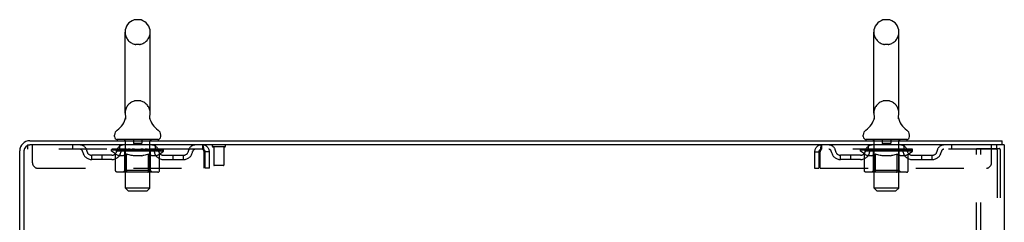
# Model space of a CAD drawing. Header units: inches. Extents: x 0 to 212, y 0 to 138.
# Tile 98 of 100: x 119.67 to 143.67, y 90.5 to 95.43. Entities that reach past the tile are written whole.
import ezdxf

# ---------------------------------------------------------------- set-up
doc = ezdxf.new("R2010")
doc.units = ezdxf.units.IN
doc.header["$LTSCALE"] = 11.6875
doc.header["$MEASUREMENT"] = 0
doc.linetypes.add('HIDDEN', pattern=[0.2, 0.1, -0.1])
doc.layers.get('0').update_dxf_attribs({"linetype": 'CONTINUOUS'})
doc.layers.add('DEFAULT_2', color=8, linetype='HIDDEN')

msp = doc.modelspace()

# ---------------------------------------------------------------- linework, layer by layer
at = {"color": 7, "linetype": 'Continuous'}
for p, q in [((122.59, 95.427), (122.503, 95.427)), ((140.84, 95.427), (140.753, 95.427)), ((122.241, 93.152), (122.241, 95.127)), ((122.853, 93.152), (122.853, 95.127)), ((140.491, 93.152), (140.491, 95.127)), ((141.103, 93.152), (141.103, 95.127)), ((122.247, 93.009), (122.245, 93.004)), ((122.841, 93.063), (122.842, 93.068)), ((122.841, 93.058), (122.841, 93.063)), ((122.841, 93.053), (122.841, 93.058)), ((122.841, 93.048), (122.841, 93.053)), ((122.841, 93.043), (122.841, 93.048)), ((122.841, 93.038), (122.841, 93.043)), ((122.842, 93.033), (122.841, 93.038)), ((122.842, 93.068), (122.843, 93.073)), ((122.842, 93.028), (122.842, 93.033)), ((122.843, 93.024), (122.842, 93.029)), ((122.844, 93.019), (122.843, 93.024)), ((122.844, 93.078), (122.844, 93.082)), ((122.845, 93.015), (122.844, 93.019)), ((140.497, 93.009), (140.495, 93.004)), ((141.091, 93.063), (141.092, 93.068)), ((141.091, 93.058), (141.091, 93.063)), ((141.091, 93.053), (141.091, 93.058)), ((141.091, 93.048), (141.091, 93.053)), ((141.091, 93.043), (141.091, 93.048)), ((141.091, 93.038), (141.091, 93.043)), ((141.092, 93.033), (141.091, 93.038)), ((141.092, 93.068), (141.093, 93.073)), ((141.092, 93.028), (141.092, 93.033)), ((141.093, 93.024), (141.092, 93.029)), ((141.094, 93.019), (141.093, 93.024)), ((141.094, 93.078), (141.094, 93.082)), ((141.095, 93.015), (141.094, 93.019)), ((121.984, 92.581), (121.984, 92.62)), ((122.047, 92.512), (122.047, 92.482)), ((123.047, 92.512), (122.047, 92.512)), ((123.047, 92.512), (123.047, 92.482)), ((123.109, 92.581), (123.109, 92.62)), ((140.234, 92.581), (140.234, 92.62)), ((140.297, 92.512), (140.297, 92.482)), ((141.297, 92.512), (140.297, 92.512)), ((141.297, 92.512), (141.297, 92.482)), ((141.359, 92.581), (141.359, 92.62)), ((143.62, 92.378), (143.62, 92.482)), ((143.615, 92.378), (143.582, 92.378))]:
    msp.add_line(p, q, dxfattribs=at)
at = {"color": 3, "linetype": 'Continuous'}
for p, q in [((119.918, 92.482), (143.62, 92.482)), ((119.672, 89.086), (119.672, 92.235)), ((119.776, 92.235), (119.776, 89.075)), ((143.582, 92.378), (119.918, 92.378)), ((143.672, 92.378), (143.615, 92.378)), ((143.672, 92.378), (143.672, 12.586))]:
    msp.add_line(p, q, dxfattribs=at)
at = {"color": 7, "linetype": 'Continuous'}
for points in [[(122.249, 93.082), (122.25, 93.078), (122.25, 93.073), (122.251, 93.068), (122.252, 93.063), (122.252, 93.058), (122.252, 93.053), (122.252, 93.048), (122.252, 93.044), (122.252, 93.039), (122.252, 93.034), (122.251, 93.029), (122.25, 93.024), (122.249, 93.019), (122.248, 93.014), (122.247, 93.009)], [(122.843, 93.073), (122.844, 93.078), (122.844, 93.082)], [(140.499, 93.082), (140.5, 93.078), (140.5, 93.073), (140.501, 93.068), (140.502, 93.063), (140.502, 93.058), (140.502, 93.053), (140.502, 93.048), (140.502, 93.044), (140.502, 93.039), (140.502, 93.034), (140.501, 93.029), (140.5, 93.024), (140.499, 93.019), (140.498, 93.014), (140.497, 93.009)], [(141.093, 93.073), (141.094, 93.078), (141.094, 93.082)]]:
    msp.add_lwpolyline(points, dxfattribs=at)
for centre, radius, start, end in [((122.547, 95.127), 0.306, 105.6303, 180), ((122.503, 95.284), 0.144, 90, 105.6303), ((122.59, 95.284), 0.144, 74.3697, 90), ((122.547, 95.127), 0.306, 0, 74.3697), ((140.797, 95.127), 0.306, 105.6303, 180), ((140.753, 95.284), 0.144, 90, 105.6303), ((140.84, 95.284), 0.144, 74.3697, 90), ((140.797, 95.127), 0.306, 0, 74.3697), ((122.547, 93.152), 0.306, 180, 193.2053), ((122.547, 93.152), 0.306, 346.7947, 360), ((140.797, 93.152), 0.306, 180, 193.2053), ((140.797, 93.152), 0.306, 346.7947, 360), ((121.749, 93.169), 0.523, 304.6624, 347.2389), ((123.344, 93.169), 0.523, 192.7611, 235.3376), ((139.999, 93.169), 0.523, 304.6624, 347.2389), ((141.594, 93.169), 0.523, 192.7611, 235.3376), ((122.128, 92.62), 0.144, 124.6624, 180), ((122.965, 92.62), 0.144, 360, 55.3376), ((140.378, 92.62), 0.144, 124.6624, 180), ((141.215, 92.62), 0.144, 360, 55.3376), ((122.053, 92.581), 0.069, 180, 265), ((123.04, 92.581), 0.069, 275, 360), ((140.303, 92.581), 0.069, 180, 265), ((141.29, 92.581), 0.069, 275, 360)]:
    msp.add_arc(centre, radius, start, end, dxfattribs=at)
at = {"color": 3, "linetype": 'Continuous'}
for radius in [0.246, 0.142]:
    msp.add_arc((119.918, 92.235), radius, 90, 180, dxfattribs=at)
at = {"layer": 'DEFAULT_2', "color": 8, "linetype": 'HIDDEN'}
for p, q in [((122.59, 94.827), (122.503, 94.827)), ((140.84, 94.827), (140.753, 94.827)), ((122.59, 93.452), (122.503, 93.452)), ((140.84, 93.452), (140.753, 93.452)), ((122.227, 92.512), (122.227, 92.482)), ((122.247, 91.331), (122.247, 92.482)), ((122.442, 92.502), (122.442, 92.422)), ((122.642, 92.412), (122.452, 92.412)), ((122.652, 92.502), (122.652, 92.422)), ((122.847, 91.331), (122.847, 92.482)), ((122.867, 92.512), (122.867, 92.482)), ((140.477, 92.512), (140.477, 92.482)), ((140.497, 91.331), (140.497, 92.482)), ((140.692, 92.502), (140.692, 92.422)), ((140.892, 92.412), (140.702, 92.412)), ((140.902, 92.502), (140.902, 92.422)), ((141.097, 91.331), (141.097, 92.482)), ((141.117, 92.512), (141.117, 92.482)), ((119.859, 92.378), (119.859, 92.274)), ((119.859, 92.378), (119.918, 92.378)), ((124.13, 92.274), (119.859, 92.274)), ((119.984, 91.94), (119.984, 92.378)), ((120.959, 92.378), (120.959, 92.274)), ((121.913, 92.227), (121.913, 92.267)), ((121.913, 92.267), (122.22, 92.267)), ((122.01, 92.159), (121.913, 92.227)), ((123.18, 92.227), (121.913, 92.227)), ((121.914, 92.267), (121.914, 92.272)), ((122.035, 92.27), (121.914, 92.272)), ((121.923, 92.267), (121.923, 92.274)), ((121.932, 92.264), (121.932, 92.267)), ((121.932, 92.264), (123.162, 92.264)), ((121.94, 92.264), (121.94, 92.267)), ((121.941, 92.264), (121.941, 92.267)), ((121.951, 92.267), (121.951, 92.274)), ((121.968, 92.264), (121.968, 92.267)), ((121.97, 92.264), (121.97, 92.267)), ((121.998, 92.267), (121.998, 92.274)), ((122.013, 92.264), (122.013, 92.267)), ((122.015, 92.264), (122.015, 92.267)), ((122.035, 92.267), (122.035, 92.27)), ((122.061, 92.267), (122.061, 92.274)), ((122.063, 92.264), (122.063, 92.267)), ((122.064, 92.264), (122.064, 92.267)), ((122.067, 92.264), (122.067, 92.267)), ((122.074, 92.264), (122.074, 92.267)), ((122.074, 92.264), (122.074, 92.267)), ((122.077, 92.264), (122.077, 92.267)), ((122.081, 92.264), (122.081, 92.268)), ((122.085, 92.264), (122.085, 92.267)), ((122.099, 92.264), (122.099, 92.267)), ((122.109, 92.274), (122.109, 92.378)), ((122.117, 92.264), (122.117, 92.267)), ((122.118, 92.264), (122.118, 92.27)), ((122.138, 92.264), (122.138, 92.267)), ((122.138, 92.264), (122.138, 92.267)), ((122.139, 92.267), (122.139, 92.274)), ((122.149, 92.264), (122.149, 92.267)), ((122.153, 92.264), (122.153, 92.267)), ((122.163, 92.264), (122.163, 92.267)), ((122.174, 92.264), (122.174, 92.271)), ((122.189, 92.264), (122.189, 92.267)), ((122.192, 92.264), (122.192, 92.267)), ((122.22, 92.264), (122.22, 92.267)), ((122.287, 92.267), (122.225, 92.267)), ((122.23, 92.267), (122.23, 92.274)), ((122.234, 91.755), (122.234, 92.224)), ((122.237, 92.264), (122.237, 92.267)), ((122.241, 92.264), (122.241, 92.267)), ((122.247, 92.264), (122.247, 92.272)), ((122.252, 92.264), (122.252, 92.267)), ((122.262, 92.264), (122.262, 92.267)), ((122.287, 92.264), (122.287, 92.267)), ((122.362, 92.267), (122.302, 92.267)), ((122.323, 92.264), (122.323, 92.267)), ((122.33, 92.267), (122.33, 92.274)), ((122.334, 92.264), (122.334, 92.267)), ((122.336, 92.264), (122.336, 92.273)), ((122.339, 92.264), (122.339, 92.267)), ((122.346, 92.264), (122.346, 92.267)), ((122.362, 92.264), (122.362, 92.267)), ((122.442, 92.267), (122.388, 92.267)), ((122.401, 92.264), (122.401, 92.267)), ((122.432, 92.267), (122.547, 92.274)), ((122.437, 92.267), (122.437, 92.274)), ((122.437, 92.267), (122.437, 92.274)), ((122.437, 92.274), (122.437, 92.274)), ((122.437, 92.264), (122.437, 92.267)), ((122.441, 92.264), (122.441, 92.267)), ((122.442, 92.264), (122.442, 92.267)), ((122.442, 92.264), (122.442, 92.267)), ((122.526, 92.267), (122.478, 92.267)), ((122.483, 92.264), (122.483, 92.267)), ((122.526, 92.264), (122.526, 92.267)), ((122.544, 92.267), (122.544, 92.267)), ((122.544, 92.264), (122.544, 92.267)), ((122.544, 92.264), (122.544, 92.267)), ((122.547, 92.267), (122.547, 92.274)), ((122.547, 92.274), (122.661, 92.267)), ((122.549, 92.264), (122.549, 92.267)), ((122.549, 92.264), (122.549, 92.267)), ((122.549, 92.267), (122.549, 92.267)), ((122.567, 92.264), (122.567, 92.267)), ((122.567, 92.267), (122.616, 92.267)), ((122.61, 92.264), (122.61, 92.267)), ((122.651, 92.264), (122.651, 92.267)), ((122.651, 92.264), (122.651, 92.267)), ((122.651, 92.267), (122.706, 92.267)), ((122.652, 92.264), (122.652, 92.267)), ((122.656, 92.267), (122.656, 92.274)), ((122.656, 92.274), (122.657, 92.274)), ((122.656, 92.264), (122.656, 92.267)), ((122.657, 92.267), (122.657, 92.274)), ((122.692, 92.264), (122.692, 92.267)), ((122.732, 92.264), (122.732, 92.267)), ((122.732, 92.267), (122.791, 92.267)), ((122.747, 92.264), (122.747, 92.267)), ((122.754, 92.264), (122.754, 92.267)), ((122.757, 92.264), (122.757, 92.273)), ((122.759, 92.264), (122.759, 92.267)), ((122.763, 92.267), (122.763, 92.274)), ((122.77, 92.264), (122.77, 92.267)), ((122.806, 92.264), (122.806, 92.267)), ((122.806, 92.267), (122.868, 92.267)), ((122.831, 92.264), (122.831, 92.267)), ((122.842, 92.264), (122.842, 92.267)), ((122.846, 92.264), (122.846, 92.272)), ((122.852, 92.264), (122.852, 92.267)), ((122.856, 92.264), (122.856, 92.267)), ((122.859, 91.755), (122.859, 92.224)), ((122.863, 92.267), (122.863, 92.274)), ((122.873, 92.264), (122.873, 92.267)), ((122.873, 92.267), (123.075, 92.267)), ((122.901, 92.264), (122.901, 92.267)), ((122.904, 92.264), (122.904, 92.267)), ((122.919, 92.264), (122.919, 92.271)), ((122.931, 92.264), (122.931, 92.267)), ((122.94, 92.264), (122.94, 92.267)), ((122.944, 92.264), (122.944, 92.267)), ((122.954, 92.267), (122.954, 92.274)), ((122.955, 92.264), (122.955, 92.267)), ((122.955, 92.264), (122.955, 92.267)), ((122.975, 92.264), (122.975, 92.27)), ((122.976, 92.264), (122.976, 92.267)), ((122.984, 92.274), (122.984, 92.378)), ((122.994, 92.264), (122.994, 92.267)), ((123.008, 92.264), (123.008, 92.267)), ((123.013, 92.264), (123.013, 92.268)), ((123.016, 92.264), (123.016, 92.267)), ((123.019, 92.264), (123.019, 92.267)), ((123.019, 92.264), (123.019, 92.267)), ((123.027, 92.264), (123.027, 92.267)), ((123.03, 92.264), (123.03, 92.267)), ((123.03, 92.264), (123.03, 92.267)), ((123.032, 92.267), (123.032, 92.274)), ((123.078, 92.264), (123.078, 92.267)), ((123.08, 92.264), (123.08, 92.267)), ((123.081, 92.158), (123.18, 92.227)), ((123.095, 92.267), (123.095, 92.274)), ((123.124, 92.264), (123.124, 92.267)), ((123.125, 92.264), (123.125, 92.267)), ((123.142, 92.267), (123.142, 92.274)), ((123.152, 92.264), (123.152, 92.267)), ((123.153, 92.264), (123.153, 92.267)), ((123.162, 92.264), (123.162, 92.267)), ((123.17, 92.267), (123.17, 92.274)), ((123.18, 92.227), (123.18, 92.274)), ((124.13, 92.378), (124.13, 92.274)), ((124.132, 92.377), (124.13, 92.378)), ((124.163, 92.211), (124.163, 91.815)), ((124.193, 91.815), (124.193, 92.211)), ((124.297, 92.211), (124.193, 92.211)), ((124.297, 91.815), (124.297, 92.211)), ((124.668, 92.335), (124.384, 92.335)), ((124.402, 92.335), (124.402, 91.888)), ((124.65, 92.335), (124.65, 91.888)), ((139.047, 92.211), (139.047, 91.815)), ((139.047, 92.211), (139.151, 92.211)), ((139.151, 92.211), (139.151, 91.815)), ((139.181, 91.815), (139.181, 92.211)), ((139.214, 92.378), (139.214, 92.274)), ((143.484, 92.274), (139.214, 92.274)), ((140.163, 92.227), (140.163, 92.267)), ((140.163, 92.267), (140.47, 92.267)), ((141.43, 92.227), (140.163, 92.227)), ((140.26, 92.159), (140.163, 92.227)), ((140.164, 92.267), (140.164, 92.272)), ((140.285, 92.27), (140.164, 92.272)), ((140.173, 92.267), (140.173, 92.274)), ((140.182, 92.264), (140.182, 92.267)), ((140.182, 92.264), (141.412, 92.264)), ((140.19, 92.264), (140.19, 92.267)), ((140.191, 92.264), (140.191, 92.267)), ((140.201, 92.267), (140.201, 92.274)), ((140.218, 92.264), (140.218, 92.267)), ((140.22, 92.264), (140.22, 92.267)), ((140.248, 92.267), (140.248, 92.274)), ((140.263, 92.264), (140.263, 92.267)), ((140.265, 92.264), (140.265, 92.267)), ((140.285, 92.267), (140.285, 92.27)), ((140.311, 92.267), (140.311, 92.274)), ((140.313, 92.264), (140.313, 92.267)), ((140.314, 92.264), (140.314, 92.267)), ((140.317, 92.264), (140.317, 92.267)), ((140.324, 92.264), (140.324, 92.267)), ((140.324, 92.264), (140.324, 92.267)), ((140.327, 92.264), (140.327, 92.267)), ((140.331, 92.264), (140.331, 92.268)), ((140.335, 92.264), (140.335, 92.267)), ((140.349, 92.264), (140.349, 92.267)), ((140.359, 92.274), (140.359, 92.378)), ((140.367, 92.264), (140.367, 92.267)), ((140.368, 92.264), (140.368, 92.27)), ((140.388, 92.264), (140.388, 92.267)), ((140.388, 92.264), (140.388, 92.267)), ((140.389, 92.267), (140.389, 92.274)), ((140.399, 92.264), (140.399, 92.267)), ((140.403, 92.264), (140.403, 92.267)), ((140.413, 92.264), (140.413, 92.267)), ((140.424, 92.264), (140.424, 92.271)), ((140.439, 92.264), (140.439, 92.267)), ((140.442, 92.264), (140.442, 92.267)), ((140.47, 92.264), (140.47, 92.267)), ((140.537, 92.267), (140.475, 92.267)), ((140.48, 92.267), (140.48, 92.274)), ((140.484, 91.755), (140.484, 92.224)), ((140.487, 92.264), (140.487, 92.267)), ((140.491, 92.264), (140.491, 92.267)), ((140.497, 92.264), (140.497, 92.272)), ((140.502, 92.264), (140.502, 92.267)), ((140.512, 92.264), (140.512, 92.267)), ((140.537, 92.264), (140.537, 92.267)), ((140.612, 92.267), (140.552, 92.267)), ((140.573, 92.264), (140.573, 92.267)), ((140.58, 92.267), (140.58, 92.274)), ((140.584, 92.264), (140.584, 92.267)), ((140.586, 92.264), (140.586, 92.273)), ((140.589, 92.264), (140.589, 92.267)), ((140.596, 92.264), (140.596, 92.267)), ((140.612, 92.264), (140.612, 92.267)), ((140.692, 92.267), (140.638, 92.267)), ((140.651, 92.264), (140.651, 92.267)), ((140.682, 92.267), (140.797, 92.274)), ((140.687, 92.267), (140.687, 92.274)), ((140.687, 92.267), (140.687, 92.274)), ((140.687, 92.274), (140.687, 92.274)), ((140.687, 92.264), (140.687, 92.267)), ((140.691, 92.264), (140.691, 92.267)), ((140.692, 92.264), (140.692, 92.267)), ((140.692, 92.264), (140.692, 92.267)), ((140.776, 92.267), (140.728, 92.267)), ((140.733, 92.264), (140.733, 92.267)), ((140.776, 92.264), (140.776, 92.267)), ((140.794, 92.267), (140.794, 92.267)), ((140.794, 92.264), (140.794, 92.267)), ((140.794, 92.264), (140.794, 92.267)), ((140.797, 92.267), (140.797, 92.274)), ((140.797, 92.274), (140.911, 92.267)), ((140.799, 92.264), (140.799, 92.267)), ((140.799, 92.264), (140.799, 92.267)), ((140.799, 92.267), (140.799, 92.267)), ((140.817, 92.264), (140.817, 92.267)), ((140.817, 92.267), (140.866, 92.267)), ((140.86, 92.264), (140.86, 92.267)), ((140.901, 92.264), (140.901, 92.267)), ((140.901, 92.264), (140.901, 92.267)), ((140.901, 92.267), (140.956, 92.267)), ((140.902, 92.264), (140.902, 92.267)), ((140.906, 92.267), (140.906, 92.274)), ((140.906, 92.274), (140.907, 92.274)), ((140.906, 92.264), (140.906, 92.267)), ((140.907, 92.267), (140.907, 92.274)), ((140.942, 92.264), (140.942, 92.267)), ((140.982, 92.264), (140.982, 92.267)), ((140.982, 92.267), (141.041, 92.267)), ((140.997, 92.264), (140.997, 92.267)), ((141.004, 92.264), (141.004, 92.267)), ((141.007, 92.264), (141.007, 92.273)), ((141.009, 92.264), (141.009, 92.267)), ((141.013, 92.267), (141.013, 92.274)), ((141.02, 92.264), (141.02, 92.267)), ((141.056, 92.264), (141.056, 92.267)), ((141.056, 92.267), (141.118, 92.267)), ((141.081, 92.264), (141.081, 92.267)), ((141.092, 92.264), (141.092, 92.267)), ((141.096, 92.264), (141.096, 92.272)), ((141.102, 92.264), (141.102, 92.267)), ((141.106, 92.264), (141.106, 92.267)), ((141.109, 91.755), (141.109, 92.224)), ((141.113, 92.267), (141.113, 92.274)), ((141.123, 92.264), (141.123, 92.267)), ((141.123, 92.267), (141.325, 92.267)), ((141.151, 92.264), (141.151, 92.267)), ((141.154, 92.264), (141.154, 92.267)), ((141.169, 92.264), (141.169, 92.271)), ((141.181, 92.264), (141.181, 92.267)), ((141.19, 92.264), (141.19, 92.267)), ((141.194, 92.264), (141.194, 92.267)), ((141.204, 92.267), (141.204, 92.274)), ((141.205, 92.264), (141.205, 92.267)), ((141.205, 92.264), (141.205, 92.267)), ((141.225, 92.264), (141.225, 92.27)), ((141.226, 92.264), (141.226, 92.267)), ((141.234, 92.274), (141.234, 92.378)), ((141.244, 92.264), (141.244, 92.267)), ((141.258, 92.264), (141.258, 92.267)), ((141.263, 92.264), (141.263, 92.268)), ((141.266, 92.264), (141.266, 92.267)), ((141.269, 92.264), (141.269, 92.267)), ((141.269, 92.264), (141.269, 92.267)), ((141.277, 92.264), (141.277, 92.267)), ((141.28, 92.264), (141.28, 92.267)), ((141.28, 92.264), (141.28, 92.267)), ((141.282, 92.267), (141.282, 92.274)), ((141.328, 92.264), (141.328, 92.267)), ((141.33, 92.264), (141.33, 92.267)), ((141.331, 92.158), (141.43, 92.227)), ((141.345, 92.267), (141.345, 92.274)), ((141.374, 92.264), (141.374, 92.267)), ((141.375, 92.264), (141.375, 92.267)), ((141.392, 92.267), (141.392, 92.274)), ((141.402, 92.264), (141.402, 92.267)), ((141.403, 92.264), (141.403, 92.267)), ((141.412, 92.264), (141.412, 92.267)), ((141.42, 92.267), (141.42, 92.274)), ((141.43, 92.227), (141.43, 92.274)), ((142.384, 92.378), (142.384, 92.274)), ((142.992, 12.669), (142.992, 92.294)), ((142.992, 92.294), (143.473, 92.294)), ((143.096, 12.669), (143.096, 92.294)), ((143.359, 91.94), (143.359, 92.378)), ((143.473, 92.294), (143.546, 92.294)), ((143.484, 92.378), (143.484, 92.274)), ((143.494, 92.264), (143.494, 12.699)), ((143.568, 92.264), (143.568, 12.699)), ((121.432, 92.023), (121.432, 92.127)), ((121.915, 92.127), (121.432, 92.127)), ((121.915, 92.023), (121.432, 92.023)), ((121.682, 92.023), (121.682, 92.127)), ((122.01, 91.753), (122.01, 92.159)), ((122.01, 92.159), (122.025, 92.149)), ((122.04, 92.14), (122.025, 92.149)), ((122.054, 92.132), (122.04, 92.14)), ((122.069, 92.126), (122.054, 92.133)), ((122.083, 92.12), (122.069, 92.126)), ((122.097, 92.116), (122.083, 92.12)), ((122.191, 92.116), (122.097, 92.116)), ((122.191, 92.116), (122.205, 92.12)), ((122.22, 92.126), (122.205, 92.12)), ((122.234, 92.132), (122.219, 92.126)), ((122.248, 92.14), (122.234, 92.132)), ((122.263, 92.149), (122.248, 92.14)), ((122.278, 92.159), (122.263, 92.149)), ((122.278, 91.753), (122.278, 92.159)), ((122.278, 92.159), (122.307, 92.149)), ((122.336, 92.14), (122.307, 92.149)), ((122.364, 92.132), (122.335, 92.14)), ((122.392, 92.126), (122.364, 92.133)), ((122.42, 92.12), (122.392, 92.126)), ((122.448, 92.116), (122.42, 92.12)), ((122.646, 92.116), (122.448, 92.116)), ((122.646, 92.116), (122.673, 92.12)), ((122.701, 92.126), (122.673, 92.12)), ((122.728, 92.132), (122.7, 92.126)), ((122.756, 92.14), (122.728, 92.132)), ((122.784, 92.148), (122.756, 92.14)), ((122.813, 92.158), (122.784, 92.148)), ((122.813, 91.753), (122.813, 92.158)), ((122.813, 92.158), (122.827, 92.148)), ((122.841, 92.14), (122.827, 92.149)), ((122.855, 92.132), (122.841, 92.14)), ((122.868, 92.126), (122.854, 92.132)), ((122.882, 92.12), (122.868, 92.126)), ((122.895, 92.116), (122.882, 92.12)), ((122.999, 92.116), (122.895, 92.116)), ((122.999, 92.116), (123.012, 92.12)), ((123.026, 92.126), (123.012, 92.12)), ((123.039, 92.132), (123.026, 92.126)), ((123.053, 92.14), (123.039, 92.132)), ((123.067, 92.148), (123.053, 92.14)), ((123.081, 92.158), (123.066, 92.148)), ((123.081, 91.753), (123.081, 92.158)), ((123.178, 92.127), (123.661, 92.127)), ((123.178, 92.023), (123.661, 92.023)), ((123.411, 92.023), (123.411, 92.127)), ((123.661, 92.023), (123.661, 92.127)), ((139.682, 92.023), (139.682, 92.127)), ((140.165, 92.127), (139.682, 92.127)), ((140.165, 92.023), (139.682, 92.023)), ((139.932, 92.023), (139.932, 92.127)), ((140.26, 91.753), (140.26, 92.159)), ((140.26, 92.159), (140.275, 92.149)), ((140.29, 92.14), (140.275, 92.149)), ((140.304, 92.132), (140.29, 92.14)), ((140.319, 92.126), (140.304, 92.133)), ((140.333, 92.12), (140.319, 92.126)), ((140.347, 92.116), (140.333, 92.12)), ((140.441, 92.116), (140.347, 92.116)), ((140.441, 92.116), (140.455, 92.12)), ((140.47, 92.126), (140.455, 92.12)), ((140.484, 92.132), (140.469, 92.126)), ((140.498, 92.14), (140.484, 92.132)), ((140.513, 92.149), (140.498, 92.14)), ((140.528, 92.159), (140.513, 92.149)), ((140.528, 91.753), (140.528, 92.159)), ((140.528, 92.159), (140.557, 92.149)), ((140.586, 92.14), (140.557, 92.149)), ((140.614, 92.132), (140.585, 92.14)), ((140.642, 92.126), (140.614, 92.133)), ((140.67, 92.12), (140.642, 92.126)), ((140.698, 92.116), (140.67, 92.12)), ((140.896, 92.116), (140.698, 92.116)), ((140.896, 92.116), (140.923, 92.12)), ((140.951, 92.126), (140.923, 92.12)), ((140.978, 92.132), (140.95, 92.126)), ((141.006, 92.14), (140.978, 92.132)), ((141.034, 92.148), (141.006, 92.14)), ((141.063, 92.158), (141.034, 92.148)), ((141.063, 91.753), (141.063, 92.158)), ((141.063, 92.158), (141.077, 92.148)), ((141.091, 92.14), (141.077, 92.149)), ((141.105, 92.132), (141.091, 92.14)), ((141.118, 92.126), (141.104, 92.132)), ((141.132, 92.12), (141.118, 92.126)), ((141.145, 92.116), (141.132, 92.12)), ((141.249, 92.116), (141.145, 92.116)), ((141.249, 92.116), (141.262, 92.12)), ((141.276, 92.126), (141.262, 92.12)), ((141.289, 92.132), (141.276, 92.126)), ((141.303, 92.14), (141.289, 92.132)), ((141.317, 92.148), (141.303, 92.14)), ((141.331, 92.158), (141.316, 92.148)), ((141.331, 91.753), (141.331, 92.158)), ((141.428, 92.127), (141.911, 92.127)), ((141.428, 92.023), (141.911, 92.023)), ((141.661, 92.023), (141.661, 92.127)), ((141.911, 92.023), (141.911, 92.127)), ((120.109, 91.815), (124.163, 91.815)), ((123.038, 91.716), (122.053, 91.716)), ((122.234, 91.755), (122.194, 91.716)), ((122.859, 91.755), (122.234, 91.755)), ((122.792, 91.716), (122.794, 91.716)), ((122.799, 91.718), (122.802, 91.72)), ((122.802, 91.72), (122.804, 91.722)), ((122.859, 91.755), (122.899, 91.716)), ((124.297, 91.815), (124.193, 91.815)), ((124.64, 91.878), (124.412, 91.878)), ((139.047, 91.815), (139.151, 91.815)), ((139.181, 91.815), (143.234, 91.815)), ((141.288, 91.716), (140.303, 91.716)), ((140.484, 91.755), (140.444, 91.716)), ((141.109, 91.755), (140.484, 91.755)), ((141.042, 91.716), (141.044, 91.716)), ((141.049, 91.718), (141.052, 91.72)), ((141.052, 91.72), (141.054, 91.722)), ((141.109, 91.755), (141.149, 91.716)), ((122.316, 91.262), (122.247, 91.331)), ((122.847, 91.331), (122.247, 91.331)), ((122.316, 91.262), (122.778, 91.262)), ((122.778, 91.262), (122.847, 91.331)), ((140.566, 91.262), (140.497, 91.331)), ((141.097, 91.331), (140.497, 91.331)), ((140.566, 91.262), (141.028, 91.262)), ((141.028, 91.262), (141.097, 91.331))]:
    msp.add_line(p, q, dxfattribs=at)
for points in [[(124.137, 92.27), (124.134, 92.272), (124.132, 92.273), (124.13, 92.274)], [(124.132, 92.377), (124.134, 92.374), (124.137, 92.368), (124.139, 92.361), (124.141, 92.352), (124.144, 92.341), (124.146, 92.329), (124.148, 92.315), (124.151, 92.3), (124.153, 92.283), (124.155, 92.266), (124.158, 92.248), (124.16, 92.23), (124.163, 92.211)], [(124.137, 92.27), (124.139, 92.268), (124.141, 92.264), (124.144, 92.26), (124.146, 92.255), (124.148, 92.25), (124.151, 92.244), (124.153, 92.238), (124.155, 92.232), (124.158, 92.225), (124.16, 92.218), (124.163, 92.211)], [(139.214, 92.378), (139.211, 92.377), (139.209, 92.374), (139.206, 92.368), (139.204, 92.361), (139.202, 92.352), (139.199, 92.341), (139.197, 92.329), (139.195, 92.315), (139.192, 92.3), (139.19, 92.283), (139.188, 92.266), (139.185, 92.248), (139.183, 92.23), (139.181, 92.211)], [(139.214, 92.274), (139.211, 92.273), (139.209, 92.272), (139.206, 92.27), (139.204, 92.268), (139.202, 92.264), (139.199, 92.26), (139.197, 92.255), (139.195, 92.25), (139.192, 92.244), (139.19, 92.238), (139.188, 92.232), (139.185, 92.225), (139.183, 92.218), (139.181, 92.211)], [(143.488, 92.285), (143.483, 92.29), (143.478, 92.293), (143.473, 92.294)], [(143.488, 92.285), (143.491, 92.279), (143.493, 92.272), (143.494, 92.264)], [(143.561, 92.285), (143.557, 92.29), (143.552, 92.293), (143.546, 92.294)], [(143.561, 92.285), (143.565, 92.279), (143.567, 92.272), (143.568, 92.264)], [(122.053, 91.716), (122.048, 91.716), (122.043, 91.717), (122.038, 91.718), (122.033, 91.72), (122.028, 91.722), (122.024, 91.725), (122.02, 91.729), (122.017, 91.733), (122.014, 91.737), (122.012, 91.742), (122.011, 91.747), (122.01, 91.753)], [(122.299, 91.716), (122.297, 91.716), (122.294, 91.717), (122.291, 91.718), (122.289, 91.72), (122.287, 91.722), (122.285, 91.725), (122.283, 91.729), (122.281, 91.733), (122.28, 91.737), (122.279, 91.742), (122.278, 91.747), (122.278, 91.753)], [(122.794, 91.716), (122.797, 91.717), (122.799, 91.718)], [(122.804, 91.722), (122.806, 91.725), (122.808, 91.729), (122.81, 91.733), (122.811, 91.737)], [(122.806, 91.725), (122.808, 91.729), (122.81, 91.733)], [(122.811, 91.737), (122.812, 91.742), (122.813, 91.747), (122.813, 91.753)], [(122.812, 91.742), (122.813, 91.747), (122.813, 91.753)], [(123.038, 91.716), (123.043, 91.716), (123.048, 91.717), (123.053, 91.718), (123.058, 91.72), (123.062, 91.722), (123.067, 91.725), (123.071, 91.729), (123.074, 91.733), (123.077, 91.737), (123.079, 91.742), (123.08, 91.747), (123.081, 91.753)], [(140.303, 91.716), (140.298, 91.716), (140.293, 91.717), (140.288, 91.718), (140.283, 91.72), (140.278, 91.722), (140.274, 91.725), (140.27, 91.729), (140.267, 91.733), (140.264, 91.737), (140.262, 91.742), (140.261, 91.747), (140.26, 91.753)], [(140.549, 91.716), (140.547, 91.716), (140.544, 91.717), (140.541, 91.718), (140.539, 91.72), (140.537, 91.722), (140.535, 91.725), (140.533, 91.729), (140.531, 91.733), (140.53, 91.737), (140.529, 91.742), (140.528, 91.747), (140.528, 91.753)], [(141.044, 91.716), (141.047, 91.717), (141.049, 91.718)], [(141.054, 91.722), (141.056, 91.725), (141.058, 91.729), (141.06, 91.733), (141.061, 91.737)], [(141.056, 91.725), (141.058, 91.729), (141.06, 91.733)], [(141.061, 91.737), (141.062, 91.742), (141.063, 91.747), (141.063, 91.753)], [(141.062, 91.742), (141.063, 91.747), (141.063, 91.753)], [(141.288, 91.716), (141.293, 91.716), (141.298, 91.717), (141.303, 91.718), (141.308, 91.72), (141.312, 91.722), (141.317, 91.725), (141.321, 91.729), (141.324, 91.733), (141.327, 91.737), (141.329, 91.742), (141.33, 91.747), (141.331, 91.753)]]:
    msp.add_lwpolyline(points, dxfattribs=at)
for centre, radius, start, end in [((122.547, 95.127), 0.306, 180, 254.3697), ((122.547, 95.127), 0.306, 285.6303, 360), ((140.797, 95.127), 0.306, 180, 254.3697), ((140.797, 95.127), 0.306, 285.6303, 360), ((122.503, 94.971), 0.144, 254.3697, 270), ((122.59, 94.971), 0.144, 270, 285.6303), ((140.753, 94.971), 0.144, 254.3697, 270), ((140.84, 94.971), 0.144, 270, 285.6303), ((122.547, 93.152), 0.306, 105.6303, 180), ((122.503, 93.309), 0.144, 90, 105.6303), ((122.59, 93.309), 0.144, 74.3697, 90), ((122.547, 93.152), 0.306, 0, 74.3697), ((140.797, 93.152), 0.306, 105.6303, 180), ((140.753, 93.309), 0.144, 90, 105.6303), ((140.84, 93.309), 0.144, 74.3697, 90), ((140.797, 93.152), 0.306, 0, 74.3697), ((122.053, 92.581), 0.069, 265, 270), ((122.217, 92.482), 0.03, 0, 90), ((122.432, 92.502), 0.01, 0, 90), ((122.452, 92.422), 0.01, 180, 270), ((122.642, 92.422), 0.01, 270, 360), ((122.662, 92.502), 0.01, 90, 180), ((122.877, 92.482), 0.03, 90, 180), ((123.04, 92.581), 0.069, 270, 275), ((140.303, 92.581), 0.069, 265, 270), ((140.467, 92.482), 0.03, 0, 90), ((140.682, 92.502), 0.01, 0, 90), ((140.702, 92.422), 0.01, 180, 270), ((140.892, 92.422), 0.01, 270, 360), ((140.912, 92.502), 0.01, 90, 180), ((141.127, 92.482), 0.03, 90, 180), ((141.29, 92.581), 0.069, 270, 275), ((121.143, 92.211), 0.167, 8.0716, 90), ((121.143, 92.211), 0.0625, 7.9863, 90), ((121.432, 92.252), 0.229, 187.9863, 270), ((121.432, 92.252), 0.125, 188.0716, 270), ((121.915, 92.252), 0.125, 270, 351.9284), ((121.915, 92.252), 0.229, 270, 352.0137), ((122.204, 92.211), 0.167, 90, 171.9284), ((122.204, 92.211), 0.0625, 90, 172.0137), ((122.194, 92.224), 0.0398, 0, 90), ((122.899, 92.224), 0.0398, 90, 180), ((122.889, 92.211), 0.167, 8.0716, 90), ((122.889, 92.211), 0.0625, 7.9863, 90), ((123.178, 92.252), 0.229, 187.9863, 270), ((123.178, 92.252), 0.125, 188.0716, 270), ((123.661, 92.252), 0.125, 270, 351.9284), ((123.661, 92.252), 0.229, 270, 352.0137), ((123.95, 92.211), 0.167, 90, 171.9284), ((123.95, 92.211), 0.0625, 90, 172.0137), ((124.13, 92.211), 0.167, 0, 90), ((124.13, 92.211), 0.063, 0, 90), ((124.384, 92.356), 0.0215, 90, 270), ((124.668, 92.356), 0.0215, 270, 90), ((139.214, 92.211), 0.167, 90, 180), ((139.214, 92.211), 0.063, 90, 180), ((139.393, 92.211), 0.167, 8.0716, 90), ((139.393, 92.211), 0.0625, 7.9863, 90), ((139.682, 92.252), 0.229, 187.9863, 270), ((139.682, 92.252), 0.125, 188.0716, 270), ((140.165, 92.252), 0.125, 270, 351.9284), ((140.165, 92.252), 0.229, 270, 352.0137), ((140.454, 92.211), 0.167, 90, 171.9284), ((140.454, 92.211), 0.0625, 90, 172.0137), ((140.444, 92.224), 0.0398, 0, 90), ((141.149, 92.224), 0.0398, 90, 180), ((141.139, 92.211), 0.167, 8.0716, 90), ((141.139, 92.211), 0.0625, 7.9863, 90), ((141.428, 92.252), 0.229, 187.9863, 270), ((141.428, 92.252), 0.125, 188.0716, 270), ((141.911, 92.252), 0.125, 270, 351.9284), ((141.911, 92.252), 0.229, 270, 352.0137), ((142.2, 92.211), 0.167, 90, 171.9284), ((142.2, 92.211), 0.0625, 90, 172.0137), ((120.109, 91.94), 0.125, 180, 270), ((143.234, 91.94), 0.125, 270, 360), ((124.412, 91.888), 0.01, 180, 270), ((124.64, 91.888), 0.01, 270, 360)]:
    msp.add_arc(centre, radius, start, end, dxfattribs=at)
for centre, major_axis, ratio, start_param, end_param in [((122.547, 92.274), (0.633, 0.007), 0.05963, 9.249616, 9.431313), ((122.547, 92.274), (0.633, 0), 0.060556, -3.083241, -2.96706), ((122.547, 92.274), (0.633, 0.013), 0.05688, 2.791345, 2.965878), ((121.938, 92.262), (0.198, -0.002), 0.05963, 0.605815, 1.645666), ((121.869, 92.262), (0.198, 0.002), 0.05963, 0.25549, 1.295341), ((122.547, 92.274), (0.633, -0.007), 0.05963, -2.96643, -2.791898), ((121.869, 92.255), (0.198, 0.004), 0.05688, 1.20151, 1.294789), ((121.938, 92.255), (0.198, 0), 0.060556, 1.551758, 1.645036), ((121.939, 92.257), (0.164, 0.002), 0.05963, 1.065228, 1.614276), ((121.893, 92.255), (0.198, 0.002), 0.05963, 1.170259, 1.376596), ((121.919, 92.257), (0.164, 0.003), 0.05688, 0.890143, 1.43919), ((121.977, 92.257), (0.164, 0), 0.060556, 1.240391, 1.789438), ((122.547, 92.274), (0.633, 0.019), 0.052395, 2.616403, 2.790936), ((122, 92.262), (0.198, -0.004), 0.05688, 0.7809, 1.820751), ((121.865, 92.262), (0.198, 0.004), 0.05688, 0.080405, 1.120256), ((122.547, 92.274), (0.633, -0.013), 0.05688, -2.791345, -2.616812), ((121.865, 92.255), (0.198, 0.006), 0.052395, 1.026568, 1.119847), ((122, 92.255), (0.198, -0.002), 0.05963, 1.72692, 1.820198), ((121.918, 92.257), (0.164, 0.005), 0.052395, 0.715201, 1.264248), ((122.033, 92.257), (0.164, -0.002), 0.05963, 1.415553, 1.9646), ((122.547, 92.274), (0.633, 0.025), 0.046319, 2.441654, 2.616187), ((122.08, 92.262), (0.198, -0.006), 0.052395, 0.955842, 1.995693), ((121.882, 92.262), (0.198, 0.006), 0.052395, -0.094537, 0.945314), ((122.547, 92.274), (0.633, -0.019), 0.052395, -2.616403, -2.44187), ((121.882, 92.255), (0.198, 0.008), 0.046319, 0.851819, 0.945098), ((122.08, 92.255), (0.198, -0.004), 0.05688, 1.902006, 1.995284), ((121.937, 92.257), (0.164, 0.006), 0.046319, 0.540452, 1.089499), ((122.104, 92.257), (0.164, -0.003), 0.05688, 1.590638, 2.139686), ((121.893, 92.262), (0.198, 0), 0.060556, 0.430652, 0.777569), ((122.547, 92.274), (0.633, 0.029), 0.038841, 2.267123, 2.441656), ((122.173, 92.262), (0.198, -0.008), 0.046319, 1.130591, 2.170442), ((122.547, 92.274), (0.633, -0.025), 0.046319, -2.441654, -2.267121), ((121.92, 92.262), (0.198, 0.008), 0.046319, -0.269286, 0.770565), ((121.92, 92.255), (0.198, 0.009), 0.038841, 0.677289, 0.770567), ((122.173, 92.255), (0.198, -0.006), 0.052395, 2.076947, 2.170226), ((121.974, 92.257), (0.164, 0.008), 0.038841, 0.365921, 0.914969), ((122.188, 92.257), (0.164, -0.005), 0.052395, 1.76558, 2.314627), ((122.547, 92.274), (0.633, 0.033), 0.030195, 2.09281, 2.267343), ((122.278, 92.262), (0.198, -0.009), 0.038841, 1.305122, 2.344973), ((122.547, 92.274), (0.633, -0.029), 0.038841, -2.267123, -2.092591), ((121.976, 92.262), (0.198, 0.009), 0.038841, -0.443817, 0.596034), ((121.976, 92.255), (0.198, 0.01), 0.030195, 0.502975, 0.596254), ((122.278, 92.255), (0.198, -0.008), 0.046319, 2.251696, 2.344975), ((122.028, 92.257), (0.164, 0.009), 0.030195, 0.191608, 0.740655), ((122.284, 92.257), (0.164, -0.006), 0.046319, 1.940329, 2.489376), ((122.049, 92.262), (0.198, 0.01), 0.030195, -0.61813, 0.421721), ((122.547, 92.274), (0.633, 0.036), 0.020645, 1.918687, 2.09322), ((122.391, 92.262), (0.198, -0.01), 0.030195, 1.479435, 2.519286), ((122.547, 92.274), (0.633, -0.033), 0.030195, -2.09281, -1.918277), ((122.049, 92.255), (0.198, 0.011), 0.020645, 0.328852, 0.422131), ((122.391, 92.255), (0.198, -0.009), 0.038841, 2.426227, 2.519505), ((122.098, 92.257), (0.164, 0.009), 0.020645, 0.017485, 0.566532), ((122.387, 92.257), (0.164, -0.008), 0.038841, 2.11486, 2.663907), ((122.138, 92.262), (0.198, 0.011), 0.020645, -0.792253, 0.247598), ((122.547, 92.274), (0.633, 0.038), 0.010478, 1.744704, 1.919237), ((122.508, 92.262), (0.198, -0.011), 0.020645, 1.653558, 2.693409), ((122.547, 92.274), (0.633, -0.036), 0.020645, -1.918687, -1.744154), ((122.138, 92.255), (0.198, 0.012), 0.010478, 0.154869, 0.248148), ((122.508, 92.255), (0.198, -0.01), 0.030195, 2.60054, 2.693819), ((122.182, 92.257), (0.164, 0.01), 0.010478, 6.126688, 6.675735), ((122.495, 92.257), (0.164, -0.009), 0.030195, 2.289173, 2.83822), ((122.239, 92.262), (0.198, 0.012), 0.010478, -0.966236, -0.000846), ((122.627, 92.262), (0.198, -0.012), 0.010478, 1.827541, 2.867392), ((122.547, 92.274), (0.633, -0.038), 0.010478, -1.744704, -1.570171), ((122.627, 92.255), (0.198, -0.011), 0.020645, 2.774664, 2.867942), ((122.605, 92.257), (0.164, -0.009), 0.020645, 2.463296, 3.012344), ((122.466, 92.262), (0.198, 0.012), 0.010478, 0.274201, 1.314052), ((122.38, 92.257), (0.164, 0.01), 0.010478, -0.000483, 0.504314), ((122.349, 92.255), (0.198, 0.012), 0.010478, 0.099668, 0.192946), ((122.547, 92.274), (0.633, 0.038), 0.010478, -1.571421, -1.396888), ((122.744, 92.255), (0.198, -0.012), 0.010478, 2.948646, 3.041925), ((122.713, 92.257), (0.164, -0.01), 0.010478, 2.637279, 3.142076), ((122.585, 92.262), (0.198, 0.011), 0.020645, 0.448184, 1.488034), ((122.488, 92.257), (0.164, 0.009), 0.020645, 0.129249, 0.678296), ((122.466, 92.255), (0.198, 0.011), 0.020645, 0.273651, 0.366929), ((122.854, 92.262), (0.198, -0.012), 0.010478, -3.140747, -2.175357), ((122.547, 92.274), (0.633, 0.036), 0.020645, -1.397439, -1.222906), ((122.547, 92.274), (0.633, -0.038), 0.010478, 1.222355, 1.396888), ((122.702, 92.262), (0.198, 0.01), 0.030195, 0.622307, 1.662158), ((122.598, 92.257), (0.164, 0.009), 0.030195, 0.303372, 0.852419), ((122.911, 92.257), (0.164, -0.01), 0.010478, 2.749043, 3.29809), ((122.955, 92.262), (0.198, -0.011), 0.020645, 2.893995, 3.933846), ((122.585, 92.255), (0.198, 0.01), 0.030195, 0.447774, 0.541052), ((122.955, 92.255), (0.198, -0.012), 0.010478, 2.893445, 2.986723), ((122.547, 92.274), (0.633, 0.033), 0.030195, -1.223315, -1.048783), ((122.547, 92.274), (0.633, -0.036), 0.020645, 1.048373, 1.222906), ((122.815, 92.262), (0.198, 0.009), 0.038841, 0.79662, 1.836471), ((122.706, 92.257), (0.164, 0.008), 0.038841, 0.477686, 1.026733), ((122.995, 92.257), (0.164, -0.009), 0.020645, 2.57506, 3.124108), ((123.044, 92.262), (0.198, -0.01), 0.030195, 2.719872, 3.759723), ((122.92, 92.262), (0.198, 0.008), 0.046319, 0.971151, 2.011002), ((122.702, 92.255), (0.198, 0.009), 0.038841, 0.622087, 0.715366), ((123.044, 92.255), (0.198, -0.011), 0.020645, 2.719462, 2.812741), ((122.547, 92.274), (0.633, 0.029), 0.038841, -1.049002, -0.874469), ((122.547, 92.274), (0.633, -0.033), 0.030195, 0.87425, 1.048783), ((122.809, 92.257), (0.164, 0.006), 0.046319, 0.652216, 1.201263), ((123.014, 92.262), (0.198, 0.006), 0.052395, 1.1459, 2.185751), ((123.065, 92.257), (0.164, -0.009), 0.030195, 2.400937, 2.949985), ((123.117, 92.262), (0.198, -0.009), 0.038841, 2.545558, 3.585409), ((122.905, 92.257), (0.164, 0.005), 0.052395, 0.826965, 1.376012), ((122.815, 92.255), (0.198, 0.008), 0.046319, 0.796618, 0.889896), ((123.117, 92.255), (0.198, -0.01), 0.030195, 2.545339, 2.638617), ((123.093, 92.262), (0.198, 0.004), 0.05688, 1.320842, 2.360692), ((122.547, 92.274), (0.633, 0.025), 0.046319, -0.874471, -0.699939), ((122.547, 92.274), (0.633, -0.029), 0.038841, 0.699936, 0.874469), ((123.174, 92.262), (0.198, -0.008), 0.046319, 2.371028, 3.410879), ((123.119, 92.257), (0.164, -0.008), 0.038841, 2.226624, 2.775671), ((123.155, 92.262), (0.198, 0.002), 0.05963, 1.495927, 2.535778), ((122.989, 92.257), (0.164, 0.003), 0.05688, 1.001907, 1.550954), ((123.211, 92.262), (0.198, -0.006), 0.052395, 2.196279, 3.23613), ((123.156, 92.257), (0.164, -0.006), 0.046319, 2.052093, 2.601141), ((122.92, 92.255), (0.198, 0.006), 0.052395, 0.971367, 1.064645), ((123.174, 92.255), (0.198, -0.009), 0.038841, 2.371026, 2.464304), ((123.2, 92.262), (0.198, 0), 0.060556, 1.671089, 2.71094), ((123.228, 92.262), (0.198, -0.004), 0.05688, 2.021337, 3.061188), ((122.547, 92.274), (0.633, 0.019), 0.052395, -0.699723, -0.52519), ((122.547, 92.274), (0.633, -0.025), 0.046319, 0.525406, 0.699939), ((123.224, 92.262), (0.198, -0.002), 0.05963, 1.846251, 2.886102), ((123.061, 92.257), (0.164, 0.002), 0.05963, 1.176993, 1.72604), ((123.175, 92.257), (0.164, -0.005), 0.052395, 1.877344, 2.426392), ((123.116, 92.257), (0.164, 0), 0.060556, 1.352155, 1.901202), ((123.174, 92.257), (0.164, -0.003), 0.05688, 1.702402, 2.25145), ((123.154, 92.257), (0.164, -0.002), 0.05963, 1.527317, 2.076364), ((123.014, 92.255), (0.198, 0.004), 0.05688, 1.146309, 1.239587), ((123.211, 92.255), (0.198, -0.008), 0.046319, 2.196495, 2.289773), ((122.547, 92.274), (0.633, 0.013), 0.05688, -0.524781, -0.350248), ((122.547, 92.274), (0.633, -0.019), 0.052395, 0.350657, 0.52519), ((123.093, 92.255), (0.198, 0.002), 0.05963, 1.321394, 1.414673), ((123.228, 92.255), (0.198, -0.006), 0.052395, 2.021746, 2.115024), ((122.547, 92.274), (0.633, 0.007), 0.05963, -0.349695, -0.175162), ((122.547, 92.274), (0.633, -0.013), 0.05688, 0.175715, 0.350248), ((123.155, 92.255), (0.198, 0), 0.060556, 1.496556, 1.589835), ((123.224, 92.255), (0.198, -0.004), 0.05688, 1.846804, 1.940083), ((123.2, 92.255), (0.198, -0.002), 0.05963, 1.671719, 1.764997), ((122.547, 92.274), (0.633, 0), 0.060556, -0.174533, 0), ((122.547, 92.274), (0.633, -0.007), 0.05963, 0.000629, 0.175162), ((140.797, 92.274), (0.633, 0.007), 0.05963, 9.249616, 9.431313), ((140.797, 92.274), (0.633, 0), 0.060556, -3.083241, -2.96706), ((140.797, 92.274), (0.633, 0.013), 0.05688, 2.791345, 2.965878), ((140.188, 92.262), (0.198, -0.002), 0.05963, 0.605815, 1.645666), ((140.119, 92.262), (0.198, 0.002), 0.05963, 0.25549, 1.295341), ((140.797, 92.274), (0.633, -0.007), 0.05963, -2.96643, -2.791898), ((140.119, 92.255), (0.198, 0.004), 0.05688, 1.20151, 1.294789), ((140.188, 92.255), (0.198, 0), 0.060556, 1.551758, 1.645036), ((140.189, 92.257), (0.164, 0.002), 0.05963, 1.065228, 1.614276), ((140.143, 92.255), (0.198, 0.002), 0.05963, 1.170259, 1.376596), ((140.169, 92.257), (0.164, 0.003), 0.05688, 0.890143, 1.43919), ((140.227, 92.257), (0.164, 0), 0.060556, 1.240391, 1.789438), ((140.797, 92.274), (0.633, 0.019), 0.052395, 2.616403, 2.790936), ((140.25, 92.262), (0.198, -0.004), 0.05688, 0.7809, 1.820751), ((140.115, 92.262), (0.198, 0.004), 0.05688, 0.080405, 1.120256), ((140.797, 92.274), (0.633, -0.013), 0.05688, -2.791345, -2.616812), ((140.115, 92.255), (0.198, 0.006), 0.052395, 1.026568, 1.119847), ((140.25, 92.255), (0.198, -0.002), 0.05963, 1.72692, 1.820198), ((140.168, 92.257), (0.164, 0.005), 0.052395, 0.715201, 1.264248), ((140.283, 92.257), (0.164, -0.002), 0.05963, 1.415553, 1.9646), ((140.797, 92.274), (0.633, 0.025), 0.046319, 2.441654, 2.616187), ((140.33, 92.262), (0.198, -0.006), 0.052395, 0.955842, 1.995693), ((140.132, 92.262), (0.198, 0.006), 0.052395, -0.094537, 0.945314), ((140.797, 92.274), (0.633, -0.019), 0.052395, -2.616403, -2.44187), ((140.132, 92.255), (0.198, 0.008), 0.046319, 0.851819, 0.945098), ((140.33, 92.255), (0.198, -0.004), 0.05688, 1.902006, 1.995284), ((140.187, 92.257), (0.164, 0.006), 0.046319, 0.540452, 1.089499), ((140.354, 92.257), (0.164, -0.003), 0.05688, 1.590638, 2.139686), ((140.143, 92.262), (0.198, 0), 0.060556, 0.430652, 0.777569), ((140.797, 92.274), (0.633, 0.029), 0.038841, 2.267123, 2.441656), ((140.423, 92.262), (0.198, -0.008), 0.046319, 1.130591, 2.170442), ((140.797, 92.274), (0.633, -0.025), 0.046319, -2.441654, -2.267121), ((140.17, 92.262), (0.198, 0.008), 0.046319, -0.269286, 0.770565), ((140.17, 92.255), (0.198, 0.009), 0.038841, 0.677289, 0.770567), ((140.423, 92.255), (0.198, -0.006), 0.052395, 2.076947, 2.170226), ((140.224, 92.257), (0.164, 0.008), 0.038841, 0.365921, 0.914969), ((140.438, 92.257), (0.164, -0.005), 0.052395, 1.76558, 2.314627), ((140.797, 92.274), (0.633, 0.033), 0.030195, 2.09281, 2.267343), ((140.528, 92.262), (0.198, -0.009), 0.038841, 1.305122, 2.344973), ((140.797, 92.274), (0.633, -0.029), 0.038841, -2.267123, -2.092591), ((140.226, 92.262), (0.198, 0.009), 0.038841, -0.443817, 0.596034), ((140.226, 92.255), (0.198, 0.01), 0.030195, 0.502975, 0.596254), ((140.528, 92.255), (0.198, -0.008), 0.046319, 2.251696, 2.344975), ((140.278, 92.257), (0.164, 0.009), 0.030195, 0.191608, 0.740655), ((140.534, 92.257), (0.164, -0.006), 0.046319, 1.940329, 2.489376), ((140.299, 92.262), (0.198, 0.01), 0.030195, -0.61813, 0.421721), ((140.797, 92.274), (0.633, 0.036), 0.020645, 1.918687, 2.09322), ((140.641, 92.262), (0.198, -0.01), 0.030195, 1.479435, 2.519286), ((140.797, 92.274), (0.633, -0.033), 0.030195, -2.09281, -1.918277), ((140.299, 92.255), (0.198, 0.011), 0.020645, 0.328852, 0.422131), ((140.641, 92.255), (0.198, -0.009), 0.038841, 2.426227, 2.519505), ((140.348, 92.257), (0.164, 0.009), 0.020645, 0.017485, 0.566532), ((140.637, 92.257), (0.164, -0.008), 0.038841, 2.11486, 2.663907), ((140.388, 92.262), (0.198, 0.011), 0.020645, -0.792253, 0.247598), ((140.797, 92.274), (0.633, 0.038), 0.010478, 1.744704, 1.919237), ((140.758, 92.262), (0.198, -0.011), 0.020645, 1.653558, 2.693409), ((140.797, 92.274), (0.633, -0.036), 0.020645, -1.918687, -1.744154), ((140.388, 92.255), (0.198, 0.012), 0.010478, 0.154869, 0.248148), ((140.758, 92.255), (0.198, -0.01), 0.030195, 2.60054, 2.693819), ((140.432, 92.257), (0.164, 0.01), 0.010478, 6.126688, 6.675735), ((140.745, 92.257), (0.164, -0.009), 0.030195, 2.289173, 2.83822), ((140.489, 92.262), (0.198, 0.012), 0.010478, -0.966236, -0.000846), ((140.877, 92.262), (0.198, -0.012), 0.010478, 1.827541, 2.867392), ((140.797, 92.274), (0.633, -0.038), 0.010478, -1.744704, -1.570171), ((140.877, 92.255), (0.198, -0.011), 0.020645, 2.774664, 2.867942), ((140.855, 92.257), (0.164, -0.009), 0.020645, 2.463296, 3.012344), ((140.716, 92.262), (0.198, 0.012), 0.010478, 0.274201, 1.314052), ((140.63, 92.257), (0.164, 0.01), 0.010478, -0.000483, 0.504314), ((140.599, 92.255), (0.198, 0.012), 0.010478, 0.099668, 0.192946), ((140.797, 92.274), (0.633, 0.038), 0.010478, -1.571421, -1.396888), ((140.994, 92.255), (0.198, -0.012), 0.010478, 2.948646, 3.041925), ((140.963, 92.257), (0.164, -0.01), 0.010478, 2.637279, 3.142076), ((140.835, 92.262), (0.198, 0.011), 0.020645, 0.448184, 1.488034), ((140.738, 92.257), (0.164, 0.009), 0.020645, 0.129249, 0.678296), ((140.716, 92.255), (0.198, 0.011), 0.020645, 0.273651, 0.366929), ((141.104, 92.262), (0.198, -0.012), 0.010478, -3.140747, -2.175357), ((140.797, 92.274), (0.633, 0.036), 0.020645, -1.397439, -1.222906), ((140.797, 92.274), (0.633, -0.038), 0.010478, 1.222355, 1.396888), ((140.952, 92.262), (0.198, 0.01), 0.030195, 0.622307, 1.662158), ((140.848, 92.257), (0.164, 0.009), 0.030195, 0.303372, 0.852419), ((141.161, 92.257), (0.164, -0.01), 0.010478, 2.749043, 3.29809), ((141.205, 92.262), (0.198, -0.011), 0.020645, 2.893995, 3.933846), ((140.835, 92.255), (0.198, 0.01), 0.030195, 0.447774, 0.541052), ((141.205, 92.255), (0.198, -0.012), 0.010478, 2.893445, 2.986723), ((140.797, 92.274), (0.633, 0.033), 0.030195, -1.223315, -1.048783), ((140.797, 92.274), (0.633, -0.036), 0.020645, 1.048373, 1.222906), ((141.065, 92.262), (0.198, 0.009), 0.038841, 0.79662, 1.836471), ((140.956, 92.257), (0.164, 0.008), 0.038841, 0.477686, 1.026733), ((141.245, 92.257), (0.164, -0.009), 0.020645, 2.57506, 3.124108), ((141.294, 92.262), (0.198, -0.01), 0.030195, 2.719872, 3.759723), ((141.17, 92.262), (0.198, 0.008), 0.046319, 0.971151, 2.011002), ((140.952, 92.255), (0.198, 0.009), 0.038841, 0.622087, 0.715366), ((141.294, 92.255), (0.198, -0.011), 0.020645, 2.719462, 2.812741), ((140.797, 92.274), (0.633, 0.029), 0.038841, -1.049002, -0.874469), ((140.797, 92.274), (0.633, -0.033), 0.030195, 0.87425, 1.048783), ((141.059, 92.257), (0.164, 0.006), 0.046319, 0.652216, 1.201263), ((141.264, 92.262), (0.198, 0.006), 0.052395, 1.1459, 2.185751), ((141.315, 92.257), (0.164, -0.009), 0.030195, 2.400937, 2.949985), ((141.367, 92.262), (0.198, -0.009), 0.038841, 2.545558, 3.585409), ((141.155, 92.257), (0.164, 0.005), 0.052395, 0.826965, 1.376012), ((141.065, 92.255), (0.198, 0.008), 0.046319, 0.796618, 0.889896), ((141.367, 92.255), (0.198, -0.01), 0.030195, 2.545339, 2.638617), ((141.343, 92.262), (0.198, 0.004), 0.05688, 1.320842, 2.360692), ((140.797, 92.274), (0.633, 0.025), 0.046319, -0.874471, -0.699939), ((140.797, 92.274), (0.633, -0.029), 0.038841, 0.699936, 0.874469), ((141.424, 92.262), (0.198, -0.008), 0.046319, 2.371028, 3.410879), ((141.369, 92.257), (0.164, -0.008), 0.038841, 2.226624, 2.775671), ((141.405, 92.262), (0.198, 0.002), 0.05963, 1.495927, 2.535778), ((141.239, 92.257), (0.164, 0.003), 0.05688, 1.001907, 1.550954), ((141.461, 92.262), (0.198, -0.006), 0.052395, 2.196279, 3.23613), ((141.406, 92.257), (0.164, -0.006), 0.046319, 2.052093, 2.601141), ((141.17, 92.255), (0.198, 0.006), 0.052395, 0.971367, 1.064645), ((141.424, 92.255), (0.198, -0.009), 0.038841, 2.371026, 2.464304), ((141.45, 92.262), (0.198, 0), 0.060556, 1.671089, 2.71094), ((141.478, 92.262), (0.198, -0.004), 0.05688, 2.021337, 3.061188), ((140.797, 92.274), (0.633, 0.019), 0.052395, -0.699723, -0.52519), ((140.797, 92.274), (0.633, -0.025), 0.046319, 0.525406, 0.699939), ((141.474, 92.262), (0.198, -0.002), 0.05963, 1.846251, 2.886102), ((141.311, 92.257), (0.164, 0.002), 0.05963, 1.176993, 1.72604), ((141.425, 92.257), (0.164, -0.005), 0.052395, 1.877344, 2.426392), ((141.366, 92.257), (0.164, 0), 0.060556, 1.352155, 1.901202), ((141.424, 92.257), (0.164, -0.003), 0.05688, 1.702402, 2.25145), ((141.404, 92.257), (0.164, -0.002), 0.05963, 1.527317, 2.076364), ((141.264, 92.255), (0.198, 0.004), 0.05688, 1.146309, 1.239587), ((141.461, 92.255), (0.198, -0.008), 0.046319, 2.196495, 2.289773), ((140.797, 92.274), (0.633, 0.013), 0.05688, -0.524781, -0.350248), ((140.797, 92.274), (0.633, -0.019), 0.052395, 0.350657, 0.52519), ((141.343, 92.255), (0.198, 0.002), 0.05963, 1.321394, 1.414673), ((141.478, 92.255), (0.198, -0.006), 0.052395, 2.021746, 2.115024), ((140.797, 92.274), (0.633, 0.007), 0.05963, -0.349695, -0.175162), ((140.797, 92.274), (0.633, -0.013), 0.05688, 0.175715, 0.350248), ((141.405, 92.255), (0.198, 0), 0.060556, 1.496556, 1.589835), ((141.474, 92.255), (0.198, -0.004), 0.05688, 1.846804, 1.940083), ((141.45, 92.255), (0.198, -0.002), 0.05963, 1.671719, 1.764997), ((140.797, 92.274), (0.633, 0), 0.060556, -0.174533, 0), ((140.797, 92.274), (0.633, -0.007), 0.05963, 0.000629, 0.175162)]:
    msp.add_ellipse(centre, major_axis=major_axis, ratio=ratio, start_param=start_param, end_param=end_param, dxfattribs=at)

doc.saveas('drawing.dxf')
